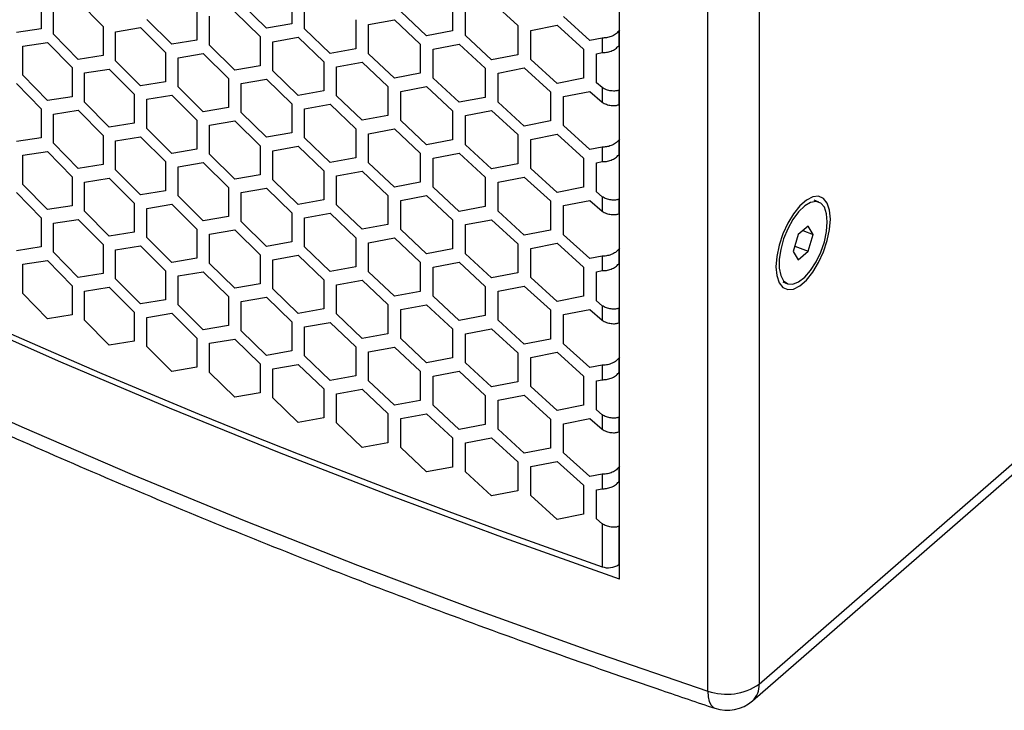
# Model space of a CAD drawing. Header units: millimetres. Extents: x 26293 to 29282, y 1612 to 3704.
# Tile 15 of 48: x 28693 to 28848, y 2424 to 2533. Entities that reach past the tile are written whole.
import ezdxf

# ---------------------------------------------------------------- set-up
doc = ezdxf.new("R2010")
doc.units = ezdxf.units.MM
doc.layers.add('1', color=7, linetype='Continuous')
doc.layers.add('5', color=251, linetype='Continuous')

msp = doc.modelspace()

# ---------------------------------------------------------------- linework, layer by layer
at = {"layer": '1'}
for p, q in [((28809.279, 3162.521), (28809.279, 2428.369)), ((28801.167, 2427.274), (28801.167, 3161.426)), ((28787.236, 2444.922), (28787.236, 3153.279)), ((28809.279, 2428.369), (29080.189, 2664.185)), ((28808.204, 2425.725), (29078.532, 2661.033)), ((28818.661, 2504.32), (28817.922, 2504.603)), ((28816.973, 2500.545), (28815.422, 2499.195)), ((28816.165, 2499.842), (28817.749, 2499.236)), ((28817.749, 2499.236), (28816.973, 2500.545)), ((28815.422, 2499.195), (28814.647, 2496.536)), ((28816.973, 2496.577), (28817.749, 2499.236)), ((28814.647, 2496.536), (28815.422, 2495.227)), ((28814.891, 2497.374), (28816.973, 2496.577)), ((28815.422, 2495.227), (28816.973, 2496.577)), ((28812.995, 2491.736), (28813.735, 2491.453))]:
    msp.add_line(p, q, dxfattribs=at)
at = {"layer": '1', "flags": 128}
for points in [[(28787.236, 2444.922), (28769.157, 2451.342), (28751.309, 2457.972), (28733.698, 2464.811), (28716.331, 2471.855), (28699.216, 2479.102), (28682.361, 2486.548), (28665.771, 2494.19), (28649.453, 2502.026), (28633.416, 2510.052), (28617.664, 2518.264), (28602.205, 2526.66), (28587.045, 2535.235), (28572.19, 2543.987), (28557.647, 2552.911), (28543.421, 2562.005), (28529.519, 2571.263), (28515.945, 2580.683), (28502.707, 2590.26), (28489.808, 2599.991), (28477.255, 2609.871), (28465.053, 2619.896), (28453.207, 2630.063), (28441.721, 2640.367)], [(28579.427, 2526.782), (28594.75, 2517.936), (28610.388, 2509.276), (28626.333, 2500.805), (28642.581, 2492.528), (28659.122, 2484.447), (28675.951, 2476.566), (28693.059, 2468.888), (28710.44, 2461.417), (28728.086, 2454.156), (28745.99, 2447.109), (28764.143, 2440.277), (28782.538, 2433.665), (28801.167, 2427.274)], [(28811.9, 2494.145), (28812.025, 2492.734), (28812.392, 2491.623), (28812.981, 2490.876), (28813.756, 2490.536), (28814.674, 2490.623), (28815.68, 2491.132), (28816.716, 2492.034), (28817.722, 2493.276), (28818.639, 2494.786), (28819.415, 2496.476), (28820.003, 2498.248), (28820.371, 2499.999), (28820.496, 2501.627), (28820.371, 2503.038), (28820.003, 2504.149), (28819.415, 2504.897), (28818.639, 2505.237), (28817.722, 2505.15), (28816.716, 2504.64), (28815.68, 2503.738), (28814.674, 2502.496), (28813.756, 2500.986), (28812.981, 2499.296), (28812.392, 2497.524), (28812.025, 2495.773), (28811.9, 2494.145)], [(28820.005, 2501.201), (28819.886, 2502.495), (28819.534, 2503.501), (28818.973, 2504.153), (28818.238, 2504.412), (28817.374, 2504.26), (28816.437, 2503.708), (28815.484, 2502.791), (28814.577, 2501.565), (28813.771, 2500.108), (28813.117, 2498.511), (28812.658, 2496.875), (28812.42, 2495.303), (28812.42, 2493.893), (28812.658, 2492.734), (28813.117, 2491.898), (28813.771, 2491.439), (28814.577, 2491.385), (28815.484, 2491.74), (28816.437, 2492.48), (28817.374, 2493.561), (28818.238, 2494.913), (28818.973, 2496.452), (28819.534, 2498.081), (28819.886, 2499.697), (28820.005, 2501.201)], [(28801.167, 2427.274), (28801.226, 2426.365), (28801.399, 2425.607), (28801.681, 2425.03), (28802.06, 2424.655), (28802.285, 2424.548)]]:
    msp.add_lwpolyline(points, dxfattribs=at)
at = {"layer": '1'}
for centre, radius, start, end in [((28804.158, 2435.712), 8.952, 250.48316, 304.89301), ((28805.919, 2428.194), 3.364, 312.79503, 2.98254), ((28804.216, 2430.308), 6.075, 251.48026, 311.03813)]:
    msp.add_arc(centre, radius, start, end, dxfattribs=at)
msp.add_open_spline([(28423.347, 2643.396), (28425.13, 2641.635), (28430.295, 2636.533), (28439.094, 2628.179), (28449.849, 2618.374), (28460.93, 2608.694), (28472.329, 2599.14), (28484.042, 2589.715), (28496.065, 2580.424), (28508.393, 2571.269), (28521.021, 2562.254), (28533.946, 2553.382), (28547.161, 2544.656), (28560.662, 2536.08), (28574.444, 2527.657), (28588.502, 2519.39), (28602.83, 2511.281), (28617.424, 2503.334), (28632.278, 2495.551), (28647.385, 2487.936), (28662.742, 2480.491), (28678.342, 2473.218), (28694.179, 2466.121), (28710.248, 2459.202), (28726.542, 2452.463), (28743.056, 2445.907), (28759.783, 2439.536), (28776.719, 2433.355), (28790.914, 2428.382), (28799.483, 2425.492), (28802.286, 2424.547)], degree=3, knots=[0, 0, 0, 0, 0.0195083, 0.05651624, 0.09352658, 0.13054011, 0.16755633, 0.20457482, 0.2415951, 0.27861683, 0.31563972, 0.35266336, 0.3896875, 0.42671193, 0.46373642, 0.50076065, 0.53778449, 0.57480783, 0.61183051, 0.64885254, 0.68587363, 0.72289393, 0.75991324, 0.79693164, 0.83394896, 0.8709652, 0.90798035, 0.94499447, 0.98200744, 1, 1, 1, 1], dxfattribs=at)
at = {"layer": '5'}
for p, q in [((28735.616, 2536.999), (28735.616, 2532.417)), ((28696.126, 2536.208), (28696.126, 2531.625)), ((28698.069, 2530.781), (28698.069, 2535.363)), ((28701.965, 2535.972), (28705.874, 2532.01)), ((28731.608, 2531.717), (28727.613, 2535.61)), ((28737.624, 2531.625), (28737.624, 2536.208)), ((28760.952, 2535.893), (28760.952, 2531.31)), ((28767.105, 2535.92), (28771.222, 2532.133)), ((28720.652, 2534.43), (28720.652, 2529.847)), ((28726.616, 2534.294), (28730.608, 2530.398)), ((28756.866, 2530.542), (28752.791, 2534.367)), ((28763, 2530.553), (28763, 2535.135)), ((28716.693, 2529.188), (28712.747, 2533.121)), ((28722.637, 2529.036), (28722.637, 2533.618)), ((28735.616, 2532.417), (28731.608, 2531.717)), ((28745.691, 2533.069), (28745.691, 2528.486)), ((28747.716, 2532.291), (28751.775, 2533.034)), ((28747.716, 2527.709), (28747.716, 2532.291)), ((28751.775, 2533.034), (28755.846, 2529.206)), ((28782.606, 2529.796), (28778.456, 2533.552)), ((28696.126, 2531.625), (28692.251, 2531.031)), ((28701.965, 2526.808), (28698.069, 2530.781)), ((28705.874, 2532.01), (28705.874, 2527.428)), ((28707.834, 2531.179), (28711.763, 2531.815)), ((28707.834, 2526.596), (28707.834, 2531.179)), ((28711.763, 2531.815), (28715.706, 2527.879)), ((28741.652, 2527.759), (28737.624, 2531.625)), ((28760.952, 2531.31), (28756.866, 2530.542)), ((28771.222, 2532.133), (28771.222, 2527.551)), ((28773.285, 2531.39), (28777.42, 2532.202)), ((28773.285, 2526.807), (28773.285, 2531.39)), ((28777.42, 2532.202), (28781.567, 2528.443)), ((28787.236, 2531.44), (28787.134, 2531.264)), ((28787.134, 2531.264), (28787.134, 2528.973)), ((28693.219, 2528.888), (28697.097, 2529.484)), ((28697.097, 2529.484), (28700.99, 2525.509)), ((28720.652, 2529.847), (28716.693, 2529.188)), ((28730.608, 2530.398), (28730.608, 2525.816)), ((28732.608, 2529.6), (28736.62, 2530.303)), ((28732.608, 2525.018), (28732.608, 2529.6)), ((28736.62, 2530.303), (28740.644, 2526.434)), ((28755.846, 2529.206), (28755.846, 2524.624)), ((28757.886, 2528.442), (28761.976, 2529.213)), ((28761.976, 2529.213), (28766.078, 2525.412)), ((28767.105, 2526.755), (28763, 2530.553)), ((28784.505, 2530.177), (28782.606, 2529.796)), ((28784.505, 2530.177), (28784.505, 2527.886)), ((28787.134, 2528.973), (28787.236, 2529.149)), ((28693.219, 2524.305), (28693.219, 2528.888)), ((28715.706, 2527.879), (28715.706, 2523.296)), ((28717.682, 2527.06), (28721.644, 2527.723)), ((28721.644, 2527.723), (28725.62, 2523.814)), ((28726.616, 2525.129), (28722.637, 2529.036)), ((28745.691, 2528.486), (28741.652, 2527.759)), ((28751.775, 2523.87), (28747.716, 2527.709)), ((28757.886, 2523.86), (28757.886, 2528.442)), ((28771.222, 2527.551), (28767.105, 2526.755)), ((28781.567, 2528.443), (28781.567, 2523.861)), ((28783.645, 2527.713), (28784.505, 2527.886)), ((28783.645, 2523.131), (28783.645, 2527.713)), ((28705.874, 2527.428), (28701.965, 2526.808)), ((28711.763, 2522.65), (28707.834, 2526.596)), ((28717.682, 2522.478), (28717.682, 2527.06)), ((28740.644, 2526.434), (28740.644, 2521.851)), ((28742.66, 2525.649), (28746.703, 2526.379)), ((28746.703, 2526.379), (28750.759, 2522.537)), ((28777.42, 2523.037), (28773.285, 2526.807)), ((28700.99, 2525.509), (28700.99, 2520.927)), ((28702.941, 2524.671), (28706.853, 2525.293)), ((28702.941, 2520.088), (28702.941, 2524.671)), ((28706.853, 2525.293), (28710.779, 2521.344)), ((28730.608, 2525.816), (28726.616, 2525.129)), ((28736.62, 2521.138), (28732.608, 2525.018)), ((28742.66, 2521.067), (28742.66, 2525.649)), ((28755.846, 2524.624), (28751.775, 2523.87)), ((28766.078, 2525.412), (28766.078, 2520.83)), ((28768.133, 2524.662), (28772.253, 2525.46)), ((28768.133, 2520.08), (28768.133, 2524.662)), ((28772.253, 2525.46), (28776.385, 2521.688)), ((28692.251, 2523.012), (28696.126, 2519.024)), ((28697.097, 2520.32), (28693.219, 2524.305)), ((28715.706, 2523.296), (28711.763, 2522.65)), ((28725.62, 2523.814), (28725.62, 2519.231)), ((28727.613, 2523.009), (28731.608, 2523.698)), ((28727.613, 2518.426), (28727.613, 2523.009)), ((28731.608, 2523.698), (28735.616, 2519.816)), ((28761.976, 2520.048), (28757.886, 2523.86)), ((28781.567, 2523.861), (28777.42, 2523.037)), ((28784.505, 2522.357), (28783.645, 2523.131)), ((28710.779, 2521.344), (28710.779, 2516.762)), ((28721.644, 2518.558), (28717.682, 2522.478)), ((28740.644, 2521.851), (28736.62, 2521.138)), ((28750.759, 2522.537), (28750.759, 2517.955)), ((28752.791, 2521.766), (28756.866, 2522.523)), ((28752.791, 2517.184), (28752.791, 2521.766)), ((28756.866, 2522.523), (28760.952, 2518.709)), ((28776.385, 2521.688), (28776.385, 2517.105)), ((28778.456, 2520.951), (28782.606, 2521.777)), ((28782.606, 2521.777), (28784.505, 2520.065)), ((28784.505, 2522.357), (28784.505, 2520.065)), ((28787.236, 2521.954), (28787.134, 2521.952)), ((28787.134, 2521.952), (28787.134, 2519.661)), ((28700.99, 2520.927), (28697.097, 2520.32)), ((28706.853, 2516.129), (28702.941, 2520.088)), ((28712.747, 2520.519), (28716.693, 2521.169)), ((28712.747, 2515.937), (28712.747, 2520.519)), ((28716.693, 2521.169), (28720.652, 2517.246)), ((28735.616, 2519.816), (28735.616, 2515.233)), ((28746.703, 2517.214), (28742.66, 2521.067)), ((28766.078, 2520.83), (28761.976, 2520.048)), ((28772.253, 2516.296), (28768.133, 2520.08)), ((28778.456, 2516.369), (28778.456, 2520.951)), ((28696.126, 2519.024), (28696.126, 2514.442)), ((28698.069, 2518.179), (28701.965, 2518.789)), ((28701.965, 2518.789), (28705.874, 2514.827)), ((28725.62, 2519.231), (28721.644, 2518.558)), ((28731.608, 2514.533), (28727.613, 2518.426)), ((28737.624, 2519.024), (28741.652, 2519.74)), ((28737.624, 2514.442), (28737.624, 2519.024)), ((28741.652, 2519.74), (28745.691, 2515.885)), ((28760.952, 2518.709), (28760.952, 2514.127)), ((28763, 2517.952), (28767.105, 2518.736)), ((28767.105, 2518.736), (28771.222, 2514.95)), ((28787.134, 2519.661), (28787.236, 2519.663)), ((28698.069, 2513.597), (28698.069, 2518.179)), ((28710.779, 2516.762), (28706.853, 2516.129)), ((28720.652, 2517.246), (28720.652, 2512.664)), ((28722.637, 2516.434), (28726.616, 2517.11)), ((28726.616, 2517.11), (28730.608, 2513.214)), ((28750.759, 2517.955), (28746.703, 2517.214)), ((28756.866, 2513.359), (28752.791, 2517.184)), ((28763, 2513.369), (28763, 2517.952)), ((28776.385, 2517.105), (28772.253, 2516.296)), ((28716.693, 2512.004), (28712.747, 2515.937)), ((28722.637, 2511.852), (28722.637, 2516.434)), ((28735.616, 2515.233), (28731.608, 2514.533)), ((28745.691, 2515.885), (28745.691, 2511.303)), ((28747.716, 2515.107), (28751.775, 2515.851)), ((28751.775, 2515.851), (28755.846, 2512.023)), ((28782.606, 2512.613), (28778.456, 2516.369)), ((28696.126, 2514.442), (28692.251, 2513.848)), ((28701.965, 2509.624), (28698.069, 2513.597)), ((28705.874, 2514.827), (28705.874, 2510.244)), ((28707.834, 2513.995), (28711.763, 2514.631)), ((28707.834, 2509.413), (28707.834, 2513.995)), ((28711.763, 2514.631), (28715.706, 2510.695)), ((28741.652, 2510.576), (28737.624, 2514.442)), ((28747.716, 2510.525), (28747.716, 2515.107)), ((28760.952, 2514.127), (28756.866, 2513.359)), ((28771.222, 2514.95), (28771.222, 2510.367)), ((28773.285, 2514.206), (28777.42, 2515.018)), ((28773.285, 2509.624), (28773.285, 2514.206)), ((28777.42, 2515.018), (28781.567, 2511.259)), ((28787.236, 2514.257), (28787.134, 2514.08)), ((28787.134, 2514.08), (28787.134, 2511.789)), ((28693.219, 2511.704), (28697.097, 2512.301)), ((28697.097, 2512.301), (28700.99, 2508.325)), ((28720.652, 2512.664), (28716.693, 2512.004)), ((28730.608, 2513.214), (28730.608, 2508.632)), ((28732.608, 2512.416), (28736.62, 2513.119)), ((28732.608, 2507.834), (28732.608, 2512.416)), ((28736.62, 2513.119), (28740.644, 2509.25)), ((28767.105, 2509.572), (28763, 2513.369)), ((28784.505, 2512.994), (28782.606, 2512.613)), ((28784.505, 2512.994), (28784.505, 2510.703)), ((28693.219, 2507.122), (28693.219, 2511.704)), ((28715.706, 2510.695), (28715.706, 2506.113)), ((28717.682, 2509.877), (28721.644, 2510.539)), ((28721.644, 2510.539), (28725.62, 2506.63)), ((28726.616, 2507.946), (28722.637, 2511.852)), ((28745.691, 2511.303), (28741.652, 2510.576)), ((28751.775, 2506.686), (28747.716, 2510.525)), ((28755.846, 2512.023), (28755.846, 2507.44)), ((28757.886, 2511.258), (28761.976, 2512.029)), ((28757.886, 2506.676), (28757.886, 2511.258)), ((28761.976, 2512.029), (28766.078, 2508.229)), ((28781.567, 2511.259), (28781.567, 2506.677)), ((28783.645, 2510.53), (28784.505, 2510.703)), ((28783.645, 2505.948), (28783.645, 2510.53)), ((28787.134, 2511.789), (28787.236, 2511.966)), ((28705.874, 2510.244), (28701.965, 2509.624)), ((28711.763, 2505.466), (28707.834, 2509.413)), ((28717.682, 2505.294), (28717.682, 2509.877)), ((28740.644, 2509.25), (28740.644, 2504.668)), ((28742.66, 2508.465), (28746.703, 2509.195)), ((28746.703, 2509.195), (28750.759, 2505.354)), ((28771.222, 2510.367), (28767.105, 2509.572)), ((28777.42, 2505.854), (28773.285, 2509.624)), ((28700.99, 2508.325), (28700.99, 2503.743)), ((28702.941, 2507.487), (28706.853, 2508.11)), ((28702.941, 2502.905), (28702.941, 2507.487)), ((28706.853, 2508.11), (28710.779, 2504.161)), ((28730.608, 2508.632), (28726.616, 2507.946)), ((28736.62, 2503.954), (28732.608, 2507.834)), ((28742.66, 2503.883), (28742.66, 2508.465)), ((28755.846, 2507.44), (28751.775, 2506.686)), ((28766.078, 2508.229), (28766.078, 2503.646)), ((28768.133, 2507.478), (28772.253, 2508.277)), ((28768.133, 2502.896), (28768.133, 2507.478)), ((28772.253, 2508.277), (28776.385, 2504.504)), ((28692.251, 2505.829), (28696.126, 2501.84)), ((28697.097, 2503.136), (28693.219, 2507.122)), ((28715.706, 2506.113), (28711.763, 2505.466)), ((28725.62, 2506.63), (28725.62, 2502.048)), ((28727.613, 2505.825), (28731.608, 2506.514)), ((28731.608, 2506.514), (28735.616, 2502.632)), ((28761.976, 2502.865), (28757.886, 2506.676)), ((28781.567, 2506.677), (28777.42, 2505.854)), ((28784.505, 2505.173), (28783.645, 2505.948)), ((28721.644, 2501.375), (28717.682, 2505.294)), ((28727.613, 2501.243), (28727.613, 2505.825)), ((28740.644, 2504.668), (28736.62, 2503.954)), ((28750.759, 2505.354), (28750.759, 2500.771)), ((28752.791, 2504.582), (28756.866, 2505.34)), ((28752.791, 2500), (28752.791, 2504.582)), ((28756.866, 2505.34), (28760.952, 2501.525)), ((28776.385, 2504.504), (28776.385, 2499.922)), ((28778.456, 2503.767), (28782.606, 2504.594)), ((28782.606, 2504.594), (28784.505, 2502.882)), ((28784.505, 2505.173), (28784.505, 2502.882)), ((28787.236, 2504.771), (28787.134, 2504.769)), ((28787.134, 2504.769), (28787.134, 2502.478)), ((28700.99, 2503.743), (28697.097, 2503.136)), ((28706.853, 2498.945), (28702.941, 2502.905)), ((28710.779, 2504.161), (28710.779, 2499.578)), ((28712.747, 2503.336), (28716.693, 2503.985)), ((28712.747, 2498.754), (28712.747, 2503.336)), ((28716.693, 2503.985), (28720.652, 2500.062)), ((28746.703, 2500.031), (28742.66, 2503.883)), ((28766.078, 2503.646), (28761.976, 2502.865)), ((28772.253, 2499.112), (28768.133, 2502.896)), ((28778.456, 2499.185), (28778.456, 2503.767)), ((28696.126, 2501.84), (28696.126, 2497.258)), ((28698.069, 2500.996), (28701.965, 2501.605)), ((28701.965, 2501.605), (28705.874, 2497.643)), ((28725.62, 2502.048), (28721.644, 2501.375)), ((28731.608, 2497.35), (28727.613, 2501.243)), ((28735.616, 2502.632), (28735.616, 2498.05)), ((28737.624, 2501.841), (28741.652, 2502.557)), ((28737.624, 2497.258), (28737.624, 2501.841)), ((28741.652, 2502.557), (28745.691, 2498.702)), ((28760.952, 2501.525), (28760.952, 2496.943)), ((28763, 2500.768), (28767.105, 2501.553)), ((28767.105, 2501.553), (28771.222, 2497.766)), ((28787.134, 2502.478), (28787.236, 2502.48)), ((28698.069, 2496.413), (28698.069, 2500.996)), ((28720.652, 2500.062), (28720.652, 2495.48)), ((28722.637, 2499.251), (28726.616, 2499.927)), ((28726.616, 2499.927), (28730.608, 2496.031)), ((28750.759, 2500.771), (28746.703, 2500.031)), ((28756.866, 2496.175), (28752.791, 2500)), ((28763, 2496.186), (28763, 2500.768)), ((28776.385, 2499.922), (28772.253, 2499.112)), ((28710.779, 2499.578), (28706.853, 2498.945)), ((28716.693, 2494.82), (28712.747, 2498.754)), ((28722.637, 2494.668), (28722.637, 2499.251)), ((28745.691, 2498.702), (28745.691, 2494.119)), ((28747.716, 2497.924), (28751.775, 2498.667)), ((28751.775, 2498.667), (28755.846, 2494.839)), ((28782.606, 2495.429), (28778.456, 2499.185)), ((28696.126, 2497.258), (28692.251, 2496.664)), ((28705.874, 2497.643), (28705.874, 2493.061)), ((28707.834, 2496.811), (28711.763, 2497.447)), ((28707.834, 2492.229), (28707.834, 2496.811)), ((28711.763, 2497.447), (28715.706, 2493.512)), ((28735.616, 2498.05), (28731.608, 2497.35)), ((28741.652, 2493.392), (28737.624, 2497.258)), ((28747.716, 2493.341), (28747.716, 2497.924)), ((28760.952, 2496.943), (28756.866, 2496.175)), ((28771.222, 2497.766), (28771.222, 2493.184)), ((28773.285, 2497.022), (28777.42, 2497.835)), ((28773.285, 2492.44), (28773.285, 2497.022)), ((28777.42, 2497.835), (28781.567, 2494.076)), ((28787.236, 2497.073), (28787.134, 2496.897)), ((28787.134, 2496.897), (28787.134, 2494.606)), ((28693.219, 2494.52), (28697.097, 2495.117)), ((28697.097, 2495.117), (28700.99, 2491.142)), ((28701.965, 2492.441), (28698.069, 2496.413)), ((28720.652, 2495.48), (28716.693, 2494.82)), ((28730.608, 2496.031), (28730.608, 2491.449)), ((28732.608, 2495.233), (28736.62, 2495.935)), ((28732.608, 2490.65), (28732.608, 2495.233)), ((28736.62, 2495.935), (28740.644, 2492.066)), ((28767.105, 2492.388), (28763, 2496.186)), ((28784.505, 2495.81), (28782.606, 2495.429)), ((28784.505, 2495.81), (28784.505, 2493.519)), ((28693.219, 2489.938), (28693.219, 2494.52)), ((28715.706, 2493.512), (28715.706, 2488.929)), ((28726.616, 2490.762), (28722.637, 2494.668)), ((28745.691, 2494.119), (28741.652, 2493.392)), ((28755.846, 2494.839), (28755.846, 2490.257)), ((28757.886, 2494.075), (28761.976, 2494.846)), ((28757.886, 2489.492), (28757.886, 2494.075)), ((28761.976, 2494.846), (28766.078, 2491.045)), ((28781.567, 2494.076), (28781.567, 2489.494)), ((28783.645, 2493.346), (28784.505, 2493.519)), ((28787.134, 2494.606), (28787.236, 2494.782)), ((28705.874, 2493.061), (28701.965, 2492.441)), ((28711.763, 2488.283), (28707.834, 2492.229)), ((28717.682, 2492.693), (28721.644, 2493.356)), ((28717.682, 2488.111), (28717.682, 2492.693)), ((28721.644, 2493.356), (28725.62, 2489.446)), ((28740.644, 2492.066), (28740.644, 2487.484)), ((28742.66, 2491.282), (28746.703, 2492.012)), ((28746.703, 2492.012), (28750.759, 2488.17)), ((28751.775, 2489.502), (28747.716, 2493.341)), ((28771.222, 2493.184), (28767.105, 2492.388)), ((28777.42, 2488.67), (28773.285, 2492.44)), ((28783.645, 2488.764), (28783.645, 2493.346)), ((28700.99, 2491.142), (28700.99, 2486.559)), ((28702.941, 2490.303), (28706.853, 2490.926)), ((28706.853, 2490.926), (28710.779, 2486.977)), ((28730.608, 2491.449), (28726.616, 2490.762)), ((28736.62, 2486.771), (28732.608, 2490.65)), ((28742.66, 2486.699), (28742.66, 2491.282)), ((28766.078, 2491.045), (28766.078, 2486.463)), ((28768.133, 2490.295), (28772.253, 2491.093)), ((28772.253, 2491.093), (28776.385, 2487.32)), ((28697.097, 2485.952), (28693.219, 2489.938)), ((28702.941, 2485.721), (28702.941, 2490.303)), ((28715.706, 2488.929), (28711.763, 2488.283)), ((28725.62, 2489.446), (28725.62, 2484.864)), ((28727.613, 2488.641), (28731.608, 2489.331)), ((28731.608, 2489.331), (28735.616, 2485.448)), ((28755.846, 2490.257), (28751.775, 2489.502)), ((28761.976, 2485.681), (28757.886, 2489.492)), ((28768.133, 2485.712), (28768.133, 2490.295)), ((28781.567, 2489.494), (28777.42, 2488.67)), ((28784.505, 2487.989), (28783.645, 2488.764)), ((28721.644, 2484.191), (28717.682, 2488.111)), ((28727.613, 2484.059), (28727.613, 2488.641)), ((28740.644, 2487.484), (28736.62, 2486.771)), ((28750.759, 2488.17), (28750.759, 2483.588)), ((28752.791, 2487.399), (28756.866, 2488.156)), ((28752.791, 2482.816), (28752.791, 2487.399)), ((28756.866, 2488.156), (28760.952, 2484.342)), ((28776.385, 2487.32), (28776.385, 2482.738)), ((28778.456, 2486.584), (28782.606, 2487.41)), ((28782.606, 2487.41), (28784.505, 2485.698)), ((28784.505, 2487.989), (28784.505, 2485.698)), ((28787.236, 2487.587), (28787.134, 2487.585)), ((28787.134, 2487.585), (28787.134, 2485.294)), ((28700.99, 2486.559), (28697.097, 2485.952)), ((28706.853, 2481.762), (28702.941, 2485.721)), ((28710.779, 2486.977), (28710.779, 2482.395)), ((28712.747, 2486.152), (28716.693, 2486.801)), ((28712.747, 2481.57), (28712.747, 2486.152)), ((28716.693, 2486.801), (28720.652, 2482.879)), ((28746.703, 2482.847), (28742.66, 2486.699)), ((28766.078, 2486.463), (28761.976, 2485.681)), ((28772.253, 2481.929), (28768.133, 2485.712)), ((28778.456, 2482.001), (28778.456, 2486.584)), ((28725.62, 2484.864), (28721.644, 2484.191)), ((28735.616, 2485.448), (28735.616, 2480.866)), ((28737.624, 2484.657), (28741.652, 2485.373)), ((28737.624, 2480.075), (28737.624, 2484.657)), ((28741.652, 2485.373), (28745.691, 2481.518)), ((28760.952, 2484.342), (28760.952, 2479.759)), ((28763, 2483.584), (28767.105, 2484.369)), ((28767.105, 2484.369), (28771.222, 2480.582)), ((28787.134, 2485.294), (28787.236, 2485.296)), ((28720.652, 2482.879), (28720.652, 2478.297)), ((28722.637, 2482.067), (28726.616, 2482.743)), ((28726.616, 2482.743), (28730.608, 2478.847)), ((28731.608, 2480.166), (28727.613, 2484.059)), ((28750.759, 2483.588), (28746.703, 2482.847)), ((28756.866, 2478.991), (28752.791, 2482.816)), ((28763, 2479.002), (28763, 2483.584)), ((28776.385, 2482.738), (28772.253, 2481.929)), ((28710.779, 2482.395), (28706.853, 2481.762)), ((28716.693, 2477.637), (28712.747, 2481.57)), ((28722.637, 2477.485), (28722.637, 2482.067)), ((28745.691, 2481.518), (28745.691, 2476.936)), ((28747.716, 2480.74), (28751.775, 2481.483)), ((28751.775, 2481.483), (28755.846, 2477.655)), ((28782.606, 2478.245), (28778.456, 2482.001)), ((28735.616, 2480.866), (28731.608, 2480.166)), ((28741.652, 2476.209), (28737.624, 2480.075)), ((28747.716, 2476.158), (28747.716, 2480.74)), ((28760.952, 2479.759), (28756.866, 2478.991)), ((28771.222, 2480.582), (28771.222, 2476)), ((28773.285, 2479.839), (28777.42, 2480.651)), ((28773.285, 2475.256), (28773.285, 2479.839)), ((28777.42, 2480.651), (28781.567, 2476.892)), ((28787.236, 2479.889), (28787.134, 2479.713)), ((28787.134, 2479.713), (28787.134, 2477.422)), ((28720.652, 2478.297), (28716.693, 2477.637)), ((28730.608, 2478.847), (28730.608, 2474.265)), ((28732.608, 2478.049), (28736.62, 2478.752)), ((28732.608, 2473.467), (28732.608, 2478.049)), ((28736.62, 2478.752), (28740.644, 2474.883)), ((28767.105, 2475.204), (28763, 2479.002)), ((28784.505, 2478.627), (28782.606, 2478.245)), ((28784.505, 2478.627), (28784.505, 2476.335)), ((28726.616, 2473.578), (28722.637, 2477.485)), ((28745.691, 2476.936), (28741.652, 2476.209)), ((28755.846, 2477.655), (28755.846, 2473.073)), ((28757.886, 2476.891), (28761.976, 2477.662)), ((28757.886, 2472.309), (28757.886, 2476.891)), ((28761.976, 2477.662), (28766.078, 2473.862)), ((28781.567, 2476.892), (28781.567, 2472.31)), ((28787.134, 2477.422), (28787.236, 2477.598)), ((28740.644, 2474.883), (28740.644, 2470.301)), ((28742.66, 2474.098), (28746.703, 2474.828)), ((28746.703, 2474.828), (28750.759, 2470.986)), ((28751.775, 2472.319), (28747.716, 2476.158)), ((28771.222, 2476), (28767.105, 2475.204)), ((28777.42, 2471.486), (28773.285, 2475.256)), ((28783.645, 2476.163), (28784.505, 2476.335)), ((28783.645, 2471.58), (28783.645, 2476.163)), ((28730.608, 2474.265), (28726.616, 2473.578)), ((28736.62, 2469.587), (28732.608, 2473.467)), ((28742.66, 2469.516), (28742.66, 2474.098)), ((28766.078, 2473.862), (28766.078, 2469.279)), ((28768.133, 2473.111), (28772.253, 2473.909)), ((28772.253, 2473.909), (28776.385, 2470.137)), ((28755.846, 2473.073), (28751.775, 2472.319)), ((28761.976, 2468.497), (28757.886, 2472.309)), ((28768.133, 2468.529), (28768.133, 2473.111)), ((28781.567, 2472.31), (28777.42, 2471.486)), ((28740.644, 2470.301), (28736.62, 2469.587)), ((28750.759, 2470.986), (28750.759, 2466.404)), ((28752.791, 2470.215), (28756.866, 2470.972)), ((28752.791, 2465.633), (28752.791, 2470.215)), ((28756.866, 2470.972), (28760.952, 2467.158)), ((28778.456, 2469.4), (28782.606, 2470.226)), ((28782.606, 2470.226), (28784.505, 2468.515)), ((28784.505, 2470.806), (28783.645, 2471.58)), ((28784.505, 2470.806), (28784.505, 2468.515)), ((28787.236, 2470.403), (28787.134, 2470.402)), ((28787.134, 2470.402), (28787.134, 2468.11)), ((28746.703, 2465.663), (28742.66, 2469.516)), ((28766.078, 2469.279), (28761.976, 2468.497)), ((28776.385, 2470.137), (28776.385, 2465.554)), ((28778.456, 2464.818), (28778.456, 2469.4)), ((28760.952, 2467.158), (28760.952, 2462.576)), ((28763, 2466.401), (28767.105, 2467.185)), ((28767.105, 2467.185), (28771.222, 2463.399)), ((28772.253, 2464.745), (28768.133, 2468.529)), ((28787.134, 2468.11), (28787.236, 2468.112)), ((28750.759, 2466.404), (28746.703, 2465.663)), ((28756.866, 2461.808), (28752.791, 2465.633)), ((28763, 2461.818), (28763, 2466.401)), ((28776.385, 2465.554), (28772.253, 2464.745)), ((28782.606, 2461.062), (28778.456, 2464.818)), ((28760.952, 2462.576), (28756.866, 2461.808)), ((28771.222, 2463.399), (28771.222, 2458.816)), ((28773.285, 2462.655), (28777.42, 2463.467)), ((28773.285, 2458.073), (28773.285, 2462.655)), ((28777.42, 2463.467), (28781.567, 2459.709)), ((28787.236, 2462.706), (28787.134, 2462.53)), ((28787.134, 2462.53), (28787.134, 2460.238)), ((28767.105, 2458.021), (28763, 2461.818)), ((28784.505, 2461.443), (28782.606, 2461.062)), ((28784.505, 2461.443), (28784.505, 2459.152)), ((28781.567, 2459.709), (28781.567, 2455.126)), ((28787.134, 2460.238), (28787.236, 2460.415)), ((28771.222, 2458.816), (28767.105, 2458.021)), ((28777.42, 2454.303), (28773.285, 2458.073)), ((28783.645, 2458.979), (28784.505, 2459.152)), ((28783.645, 2454.397), (28783.645, 2458.979)), ((28781.567, 2455.126), (28777.42, 2454.303)), ((28784.505, 2453.622), (28783.645, 2454.397)), ((28784.505, 2453.622), (28784.505, 2446.865)), ((28784.505, 2453.622), (28784.505, 2451.331)), ((28787.236, 2453.22), (28787.134, 2453.218)), ((28787.134, 2453.218), (28787.134, 2447.206)), ((28787.236, 2447.295), (28787.134, 2447.206))]:
    msp.add_line(p, q, dxfattribs=at)
at = {"layer": '5', "flags": 128}
msp.add_lwpolyline([(28690.483, 2483.913), (28698.044, 2480.601), (28705.658, 2477.33), (28713.323, 2474.099), (28721.038, 2470.908), (28728.803, 2467.757), (28736.618, 2464.648), (28744.481, 2461.58), (28752.393, 2458.553), (28760.351, 2455.568), (28768.357, 2452.625), (28776.408, 2449.724), (28784.505, 2446.865)], dxfattribs=at)
at = {"layer": '5'}
msp.add_arc((28785.492, 2449.557), 2.867, 249.86506, 304.92759, dxfattribs=at)
for points in [[(28787.134, 2531.264), (28786.974, 2531.091), (28786.653, 2530.745), (28785.948, 2530.391), (28785.185, 2530.182), (28784.732, 2530.179), (28784.505, 2530.177)], [(28784.505, 2527.886), (28784.732, 2527.888), (28785.185, 2527.891), (28785.948, 2528.1), (28786.653, 2528.454), (28786.974, 2528.8), (28787.134, 2528.973)], [(28787.134, 2521.952), (28786.974, 2521.904), (28786.653, 2521.807), (28785.948, 2521.825), (28785.185, 2521.989), (28784.732, 2522.234), (28784.505, 2522.357)], [(28784.505, 2520.065), (28784.732, 2519.943), (28785.185, 2519.698), (28785.948, 2519.534), (28786.653, 2519.515), (28786.974, 2519.613), (28787.134, 2519.661)], [(28787.134, 2514.08), (28786.974, 2513.908), (28786.653, 2513.562), (28785.948, 2513.207), (28785.185, 2512.999), (28784.732, 2512.995), (28784.505, 2512.994)], [(28784.505, 2510.703), (28784.732, 2510.704), (28785.185, 2510.707), (28785.948, 2510.916), (28786.653, 2511.271), (28786.974, 2511.616), (28787.134, 2511.789)], [(28787.134, 2504.769), (28786.974, 2504.72), (28786.653, 2504.623), (28785.948, 2504.641), (28785.185, 2504.805), (28784.732, 2505.05), (28784.505, 2505.173)], [(28784.505, 2502.882), (28784.732, 2502.759), (28785.185, 2502.514), (28785.948, 2502.35), (28786.653, 2502.332), (28786.974, 2502.429), (28787.134, 2502.478)], [(28787.134, 2496.897), (28786.974, 2496.724), (28786.653, 2496.378), (28785.948, 2496.024), (28785.185, 2495.815), (28784.732, 2495.812), (28784.505, 2495.81)], [(28784.505, 2493.519), (28784.732, 2493.521), (28785.185, 2493.524), (28785.948, 2493.733), (28786.653, 2494.087), (28786.974, 2494.433), (28787.134, 2494.606)], [(28787.134, 2487.585), (28786.974, 2487.537), (28786.653, 2487.439), (28785.948, 2487.458), (28785.185, 2487.621), (28784.732, 2487.867), (28784.505, 2487.989)], [(28784.505, 2485.698), (28784.732, 2485.576), (28785.185, 2485.33), (28785.948, 2485.166), (28786.653, 2485.148), (28786.974, 2485.245), (28787.134, 2485.294)], [(28787.134, 2479.713), (28786.974, 2479.54), (28786.653, 2479.195), (28785.948, 2478.84), (28785.185, 2478.631), (28784.732, 2478.628), (28784.505, 2478.627)], [(28784.505, 2476.335), (28784.732, 2476.337), (28785.185, 2476.34), (28785.948, 2476.549), (28786.653, 2476.903), (28786.974, 2477.249), (28787.134, 2477.422)], [(28787.134, 2470.402), (28786.974, 2470.353), (28786.653, 2470.256), (28785.948, 2470.274), (28785.185, 2470.438), (28784.732, 2470.683), (28784.505, 2470.806)], [(28784.505, 2468.515), (28784.732, 2468.392), (28785.185, 2468.147), (28785.948, 2467.983), (28786.653, 2467.965), (28786.974, 2468.062), (28787.134, 2468.11)], [(28787.134, 2462.53), (28786.974, 2462.357), (28786.653, 2462.011), (28785.948, 2461.656), (28785.185, 2461.448), (28784.732, 2461.444), (28784.505, 2461.443)], [(28784.505, 2459.152), (28784.732, 2459.153), (28785.185, 2459.157), (28785.948, 2459.365), (28786.653, 2459.72), (28786.974, 2460.066), (28787.134, 2460.238)], [(28787.134, 2453.218), (28786.974, 2453.169), (28786.653, 2453.072), (28785.948, 2453.09), (28785.185, 2453.254), (28784.732, 2453.499), (28784.505, 2453.622)]]:
    msp.add_open_spline(points, degree=3, dxfattribs=at)

doc.saveas('drawing.dxf')
